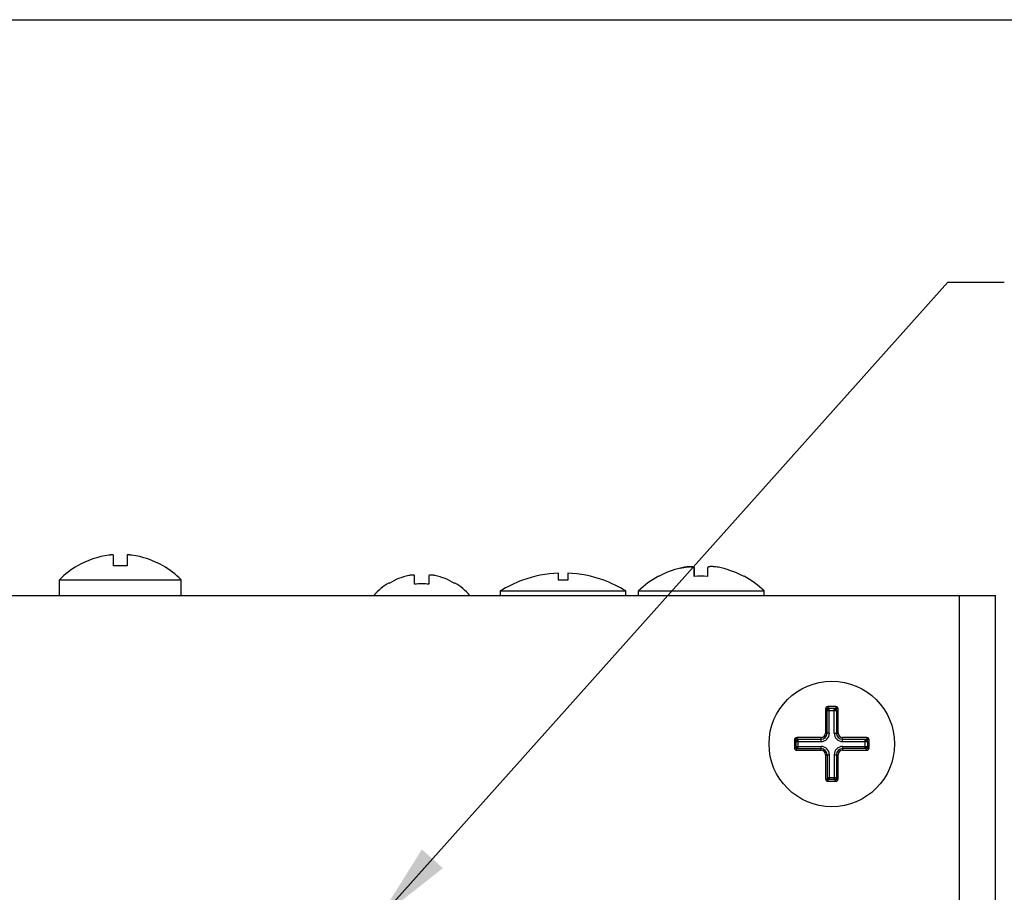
# Paper-space layout 'AV3_1' of a CAD drawing. Header units: inches. Extents: x 0 to 34, y -3.3 to 22.
# Tile 19 of 48: x 2.2 to 4.4, y 20.1 to 22. Entities that reach past the tile are written whole.
import ezdxf

# ---------------------------------------------------------------- set-up
doc = ezdxf.new("R2010")
doc.units = ezdxf.units.IN
doc.header["$LTSCALE"] = 1.87
doc.header["$MEASUREMENT"] = 0
doc.layers.get('0').update_dxf_attribs({"linetype": 'CONTINUOUS'})
for name, color, linetype in [('3_ALL_AXES', 7, 'CONTINUOUS'), ('7_ALL_FEATURES', 7, 'CONTINUOUS'), ('DIM', 7, 'CONTINUOUS')]:
    doc.layers.add(name, color=color, linetype=linetype)
doc.dimstyles.get("Standard").update_dxf_attribs({"dimtxt": 0.125, "dimasz": 0.18, "dimexe": 0.125, "dimexo": 0.0625, "dimgap": 0.09, "dimtad": 0, "dimtih": 1, "dimtoh": 1, "dimdec": 3, "dimzin": 4, "dimdsep": 46, "dimtxsty": 'Standard', "dimblk": '_FILLED', "dimblk1": '_FILLED', "dimblk2": '_FILLED', "dimcen": 0.09, "dimadec": 0, "dimazin": 0, "dimtol": 1, "dimtp": 0.001, "dimtm": 0.001, "dimtfac": 1, "dimtdec": 3, "dimtofl": 0, "dimtmove": 0, "dimatfit": 3, "dimldrblk": '_FILLED', "dimfxl": 0, "dimtolj": 1, "dimtzin": 4, "dimarcsym": 0})

# ---------------------------------------------------------------- blocks, each defined once
blk = doc.blocks.new('_FILLED')
at = {"color": 0, "linetype": 'ByBlock'}
blk.add_solid([(0, 0), (-1, 0.174), (-1, -0.174)], dxfattribs=at)

psp = doc.layouts.new('AV3_1')

# ---------------------------------------------------------------- linework, layer by layer
at = {"color": 7, "linetype": 'Continuous'}
for p, q in [((0, 22), (34, 22)), ((2.3963, 20.7855), (2.3963, 20.8096)), ((2.4263, 20.8096), (2.4263, 20.7855)), ((3.0653, 20.7448), (3.0653, 20.7638)), ((3.0972, 20.7638), (3.0972, 20.7448)), ((3.0085, 20.7468), (3.0085, 20.7484)), ((3.154, 20.7484), (3.154, 20.7468)), ((0.9873, 20.7199), (4.3563, 20.7199)), ((4.3563, 13.3821), (4.3563, 20.7199)), ((3.9783, 20.4679), (3.9783, 20.4139)), ((4.0013, 20.4729), (3.9833, 20.4729)), ((4.0063, 20.4139), (4.0063, 20.4679)), ((3.9093, 20.3989), (3.9093, 20.3809)), ((3.9683, 20.4039), (3.9143, 20.4039)), ((4.0703, 20.4039), (4.0163, 20.4039)), ((4.0753, 20.3809), (4.0753, 20.3989)), ((3.9143, 20.3759), (3.9683, 20.3759)), ((4.0163, 20.3759), (4.0703, 20.3759)), ((3.9783, 20.3659), (3.9783, 20.3119)), ((4.0063, 20.3119), (4.0063, 20.3659)), ((3.9833, 20.3069), (4.0013, 20.3069))]:
    psp.add_line(p, q, dxfattribs=at)
at = {"color": 9, "linetype": 'Continuous'}
for p, q in [((4.2763, 13.4372), (4.2763, 20.7199)), ((3.9783, 20.4679), (3.9814, 20.4679)), ((3.9819, 20.4139), (3.9819, 20.4643)), ((3.9819, 20.4643), (4.0027, 20.4643)), ((3.9833, 20.4729), (3.9833, 20.4698)), ((3.9868, 20.4139), (3.9868, 20.4692)), ((3.9868, 20.4692), (3.9977, 20.4692)), ((3.9977, 20.4139), (3.9977, 20.4692)), ((4.0013, 20.4729), (4.0013, 20.4698)), ((4.0027, 20.4643), (4.0027, 20.4139)), ((4.0063, 20.4679), (4.0032, 20.4679)), ((3.9868, 20.4139), (3.9783, 20.4139)), ((3.9977, 20.4139), (4.0063, 20.4139)), ((3.9093, 20.3989), (3.9124, 20.3989)), ((3.9129, 20.3844), (3.9129, 20.3953)), ((3.9129, 20.3953), (3.9683, 20.3953)), ((3.9143, 20.4039), (3.9143, 20.4008)), ((3.9178, 20.3795), (3.9178, 20.4002)), ((3.9178, 20.4002), (3.9683, 20.4002)), ((3.9683, 20.3953), (3.9683, 20.4039)), ((4.0163, 20.3953), (4.0163, 20.4039)), ((4.0163, 20.4002), (4.0667, 20.4002)), ((4.0163, 20.3953), (4.0717, 20.3953)), ((4.0667, 20.3795), (4.0667, 20.4002)), ((4.0703, 20.4039), (4.0703, 20.4008)), ((4.0717, 20.3953), (4.0717, 20.3844)), ((4.0753, 20.3989), (4.0722, 20.3989)), ((3.9093, 20.3809), (3.9124, 20.3809)), ((3.9129, 20.3844), (3.9683, 20.3844)), ((3.9143, 20.3759), (3.9143, 20.379)), ((3.9178, 20.3795), (3.9683, 20.3795)), ((3.9683, 20.3759), (3.9683, 20.3844)), ((4.0163, 20.3844), (4.0163, 20.3759)), ((4.0163, 20.3844), (4.0717, 20.3844)), ((4.0667, 20.3795), (4.0163, 20.3795)), ((4.0703, 20.3759), (4.0703, 20.379)), ((4.0753, 20.3809), (4.0722, 20.3809)), ((3.9783, 20.3659), (3.9868, 20.3659)), ((3.9819, 20.3659), (3.9819, 20.3154)), ((3.9868, 20.3659), (3.9868, 20.3105)), ((3.9977, 20.3659), (3.9977, 20.3105)), ((3.9977, 20.3659), (4.0063, 20.3659)), ((4.0027, 20.3659), (4.0027, 20.3154)), ((3.9783, 20.3119), (3.9814, 20.3119)), ((3.9819, 20.3154), (4.0027, 20.3154)), ((3.9833, 20.3069), (3.9833, 20.31)), ((3.9977, 20.3105), (3.9868, 20.3105)), ((4.0013, 20.3069), (4.0013, 20.31)), ((4.0063, 20.3119), (4.0032, 20.3119))]:
    psp.add_line(p, q, dxfattribs=at)
at = {"color": 7, "linetype": 'Continuous'}
psp.add_circle((3.9923, 20.3899), 0.1395, dxfattribs=at)
for centre, radius, start, end in [((2.4113, 20.6235), 0.1878, 97.6512, 120.3936), ((2.3961, 20.7363), 0.074, 96.1238, 97.6622), ((2.4263, 20.7354), 0.0749, 82.3472, 83.8668), ((2.4113, 20.6235), 0.1878, 59.6064, 82.3488), ((3.0813, 20.6279), 0.1394, 101.9844, 121.4518), ((3.064, 20.709), 0.0564, 101.521, 101.9845), ((3.0646, 20.7638), 0.000741, 359.9813, 6.9945), ((3.0979, 20.7638), 0.000741, 173.004, 180.0188), ((3.0985, 20.709), 0.0564, 78.0155, 78.4791), ((3.0813, 20.6279), 0.1394, 58.5482, 78.0156), ((3.0813, 20.6279), 0.1408, 121.1525, 139.1961), ((3.0813, 20.6279), 0.118, 82.2428, 97.7572), ((3.0813, 20.6279), 0.1408, 40.8039, 58.8475), ((3.9833, 20.4679), 0.005, 90, 180), ((4.0013, 20.4679), 0.005, 0, 90), ((3.9683, 20.4139), 0.01, 270, 360), ((4.0163, 20.4139), 0.01, 180, 270), ((3.9143, 20.3989), 0.005, 90, 180), ((4.0703, 20.3989), 0.005, 0, 90), ((3.9143, 20.3809), 0.005, 180, 270), ((3.9683, 20.3659), 0.01, 0, 90), ((4.0163, 20.3659), 0.01, 90, 180), ((4.0703, 20.3809), 0.005, 270, 360), ((3.9833, 20.3119), 0.005, 180, 270), ((4.0013, 20.3119), 0.005, 270, 360)]:
    psp.add_arc(centre, radius, start, end, dxfattribs=at)
at = {"color": 9, "linetype": 'Continuous'}
for centre, radius, start, end in [((3.9833, 20.4679), 0.0019, 90, 180), ((4.0013, 20.4679), 0.0019, 0, 90), ((3.9683, 20.4139), 0.0186, 270, 360), ((3.9683, 20.4139), 0.0136, 270, 360), ((4.0163, 20.4139), 0.0186, 180, 270), ((4.0163, 20.4139), 0.0136, 180, 270), ((3.9143, 20.3989), 0.0019, 90, 180), ((4.0703, 20.3989), 0.0019, 0, 90), ((3.9143, 20.3809), 0.0019, 180, 270), ((3.9683, 20.3659), 0.0186, 0, 90), ((3.9683, 20.3659), 0.0136, 0, 90), ((4.0163, 20.3659), 0.0186, 90, 180), ((4.0163, 20.3659), 0.0136, 90, 180), ((4.0703, 20.3809), 0.0019, 270, 360), ((3.9833, 20.3119), 0.0019, 180, 270), ((4.0013, 20.3119), 0.0019, 270, 360)]:
    psp.add_arc(centre, radius, start, end, dxfattribs=at)
at = {"color": 7, "linetype": 'Continuous'}
for points, knots in [([(2.3963, 20.8097), (2.3962, 20.8097), (2.3962, 20.8098), (2.3961, 20.8098), (2.396, 20.8099), (2.3958, 20.8099), (2.3955, 20.81), (2.3952, 20.8101), (2.3948, 20.8101), (2.3943, 20.8101), (2.3936, 20.8101), (2.3926, 20.8101), (2.3913, 20.8101), (2.3898, 20.81), (2.3888, 20.8099), (2.3882, 20.8098)], [0, 0, 0, 0, 0.015678, 0.025481, 0.036866, 0.064777, 0.0999, 0.142331, 0.191953, 0.248555, 0.311807, 0.456652, 0.62271, 0.805484, 1, 1, 1, 1]), ([(2.3963, 20.8096), (2.3963, 20.8096), (2.3963, 20.8096), (2.3963, 20.8097), (2.3963, 20.8097)], [0, 0, 0, 0, 0.744255, 1, 1, 1, 1]), ([(2.4343, 20.8098), (2.4338, 20.8099), (2.4328, 20.81), (2.4313, 20.8101), (2.43, 20.8101), (2.4289, 20.8101), (2.4282, 20.8101), (2.4278, 20.8101), (2.4274, 20.8101), (2.427, 20.81), (2.4268, 20.8099), (2.4266, 20.8099), (2.4264, 20.8098), (2.4264, 20.8098), (2.4263, 20.8097), (2.4263, 20.8097)], [0, 0, 0, 0, 0.194672, 0.37753, 0.543614, 0.688424, 0.751646, 0.808208, 0.857797, 0.900188, 0.935283, 0.963166, 0.974539, 0.984334, 1, 1, 1, 1]), ([(2.4263, 20.8097), (2.4263, 20.8097), (2.4263, 20.8096), (2.4263, 20.8096), (2.4263, 20.8096)], [0, 0, 0, 0, 0.2557, 1, 1, 1, 1]), ([(3.0653, 20.7639), (3.0653, 20.764), (3.0653, 20.7641), (3.0652, 20.7643), (3.0651, 20.7644), (3.0649, 20.7646), (3.0647, 20.7647), (3.0643, 20.7649), (3.0637, 20.765), (3.0631, 20.7651), (3.0624, 20.7652), (3.0615, 20.7652), (3.0606, 20.7653), (3.0593, 20.7652), (3.0575, 20.7651), (3.0552, 20.7648), (3.0536, 20.7645), (3.0528, 20.7643)], [0, 0, 0, 0, 0.01088, 0.021985, 0.046314, 0.060227, 0.075569, 0.11104, 0.153427, 0.202939, 0.259496, 0.322815, 0.392454, 0.467849, 0.633165, 0.812731, 1, 1, 1, 1]), ([(3.1098, 20.7643), (3.109, 20.7645), (3.1074, 20.7648), (3.1051, 20.7651), (3.1033, 20.7652), (3.1019, 20.7653), (3.101, 20.7652), (3.1002, 20.7652), (3.0994, 20.7651), (3.0988, 20.765), (3.0983, 20.7649), (3.0979, 20.7647), (3.0977, 20.7646), (3.0975, 20.7644), (3.0973, 20.7643), (3.0972, 20.7641), (3.0972, 20.764), (3.0972, 20.7639)], [0, 0, 0, 0, 0.187271, 0.366839, 0.532155, 0.60755, 0.67719, 0.740509, 0.797065, 0.846577, 0.888963, 0.924433, 0.939775, 0.953688, 0.978015, 0.98912, 1, 1, 1, 1])]:
    psp.add_open_spline(points, degree=3, knots=knots, dxfattribs=at)
at = {"color": 9, "linetype": 'Continuous'}
for points, knots in [([(3.9819, 20.4643), (3.9819, 20.4645), (3.9819, 20.4649), (3.9818, 20.4656), (3.9818, 20.4662), (3.9817, 20.4666), (3.9817, 20.467), (3.9816, 20.4672), (3.9816, 20.4674), (3.9816, 20.4675), (3.9815, 20.4677), (3.9815, 20.4677), (3.9815, 20.4678), (3.9815, 20.4678), (3.9814, 20.4678), (3.9814, 20.4679), (3.9814, 20.4679), (3.9814, 20.4679)], [0, 0, 0, 0, 0.178503, 0.353451, 0.518806, 0.668524, 0.735643, 0.796609, 0.850698, 0.897214, 0.935518, 0.951434, 0.965139, 0.976642, 0.986038, 0.993607, 1, 1, 1, 1]), ([(3.9819, 20.4643), (3.9819, 20.4643), (3.982, 20.4643), (3.982, 20.4644), (3.9821, 20.4644), (3.9822, 20.4645), (3.9824, 20.4646), (3.9826, 20.4648), (3.9829, 20.465), (3.9833, 20.4653), (3.9837, 20.4657), (3.9841, 20.4661), (3.9846, 20.4666), (3.985, 20.467), (3.9854, 20.4675), (3.9858, 20.4679), (3.9861, 20.4683), (3.9864, 20.4686), (3.9866, 20.4688), (3.9867, 20.4689), (3.9867, 20.469), (3.9868, 20.4691), (3.9868, 20.4692), (3.9868, 20.4692), (3.9868, 20.4692)], [0, 0, 0, 0, 0.008362, 0.02041, 0.03614, 0.055513, 0.078451, 0.104775, 0.166718, 0.239494, 0.320932, 0.408749, 0.499861, 0.590892, 0.678611, 0.760098, 0.833181, 0.895703, 0.922277, 0.945343, 0.964676, 0.980212, 0.991953, 1, 1, 1, 1]), ([(3.9868, 20.4692), (3.9866, 20.4692), (3.9862, 20.4693), (3.9856, 20.4693), (3.985, 20.4693), (3.9845, 20.4694), (3.9842, 20.4694), (3.984, 20.4695), (3.9838, 20.4695), (3.9836, 20.4696), (3.9835, 20.4696), (3.9834, 20.4696), (3.9834, 20.4697), (3.9833, 20.4697), (3.9833, 20.4697), (3.9833, 20.4697), (3.9833, 20.4697), (3.9833, 20.4698)], [0, 0, 0, 0, 0.178553, 0.353499, 0.518826, 0.668508, 0.735611, 0.796565, 0.850647, 0.897161, 0.935472, 0.951394, 0.965107, 0.976619, 0.986026, 0.993603, 1, 1, 1, 1]), ([(3.9977, 20.4692), (3.9979, 20.4692), (3.9984, 20.4693), (3.999, 20.4693), (3.9996, 20.4693), (4, 20.4694), (4.0004, 20.4694), (4.0006, 20.4695), (4.0008, 20.4695), (4.001, 20.4696), (4.0011, 20.4696), (4.0011, 20.4696), (4.0012, 20.4697), (4.0012, 20.4697), (4.0013, 20.4697), (4.0013, 20.4697), (4.0013, 20.4697), (4.0013, 20.4698)], [0, 0, 0, 0, 0.178503, 0.353451, 0.518806, 0.668524, 0.735643, 0.796609, 0.850698, 0.897214, 0.935518, 0.951434, 0.965139, 0.976642, 0.986038, 0.993607, 1, 1, 1, 1]), ([(3.9977, 20.4692), (3.9977, 20.4692), (3.9977, 20.4692), (3.9978, 20.4691), (3.9978, 20.469), (3.9979, 20.4689), (3.998, 20.4688), (3.9982, 20.4686), (3.9984, 20.4683), (3.9987, 20.4679), (3.9991, 20.4675), (3.9995, 20.467), (4, 20.4666), (4.0004, 20.4661), (4.0009, 20.4657), (4.0013, 20.4653), (4.0017, 20.465), (4.002, 20.4647), (4.0022, 20.4646), (4.0023, 20.4645), (4.0024, 20.4644), (4.0025, 20.4643), (4.0026, 20.4643), (4.0026, 20.4643), (4.0027, 20.4643)], [0, 0, 0, 0, 0.008362, 0.02041, 0.03614, 0.055513, 0.078451, 0.104775, 0.166718, 0.239494, 0.320932, 0.408749, 0.499861, 0.590892, 0.678611, 0.760098, 0.833181, 0.895703, 0.922277, 0.945343, 0.964676, 0.980212, 0.991953, 1, 1, 1, 1]), ([(4.0027, 20.4643), (4.0027, 20.4645), (4.0027, 20.4649), (4.0027, 20.4656), (4.0028, 20.4662), (4.0028, 20.4666), (4.0029, 20.467), (4.0029, 20.4672), (4.0029, 20.4674), (4.003, 20.4675), (4.003, 20.4677), (4.0031, 20.4677), (4.0031, 20.4678), (4.0031, 20.4678), (4.0031, 20.4678), (4.0031, 20.4679), (4.0032, 20.4679), (4.0032, 20.4679)], [0, 0, 0, 0, 0.178553, 0.353499, 0.518826, 0.668508, 0.735611, 0.796565, 0.850647, 0.897161, 0.935472, 0.951394, 0.965107, 0.976619, 0.986026, 0.993603, 1, 1, 1, 1]), ([(3.9129, 20.3953), (3.9129, 20.3955), (3.9129, 20.3959), (3.9128, 20.3966), (3.9128, 20.3972), (3.9127, 20.3976), (3.9127, 20.398), (3.9126, 20.3982), (3.9126, 20.3984), (3.9126, 20.3985), (3.9125, 20.3987), (3.9125, 20.3987), (3.9125, 20.3988), (3.9125, 20.3988), (3.9124, 20.3988), (3.9124, 20.3989), (3.9124, 20.3989), (3.9124, 20.3989)], [0, 0, 0, 0, 0.178503, 0.353451, 0.518806, 0.668524, 0.735643, 0.796609, 0.850698, 0.897214, 0.935518, 0.951434, 0.965139, 0.976642, 0.986038, 0.993607, 1, 1, 1, 1]), ([(3.9129, 20.3953), (3.9129, 20.3953), (3.913, 20.3953), (3.913, 20.3954), (3.9131, 20.3954), (3.9132, 20.3955), (3.9134, 20.3956), (3.9136, 20.3958), (3.9139, 20.396), (3.9143, 20.3963), (3.9147, 20.3967), (3.9151, 20.3971), (3.9156, 20.3976), (3.916, 20.398), (3.9164, 20.3985), (3.9168, 20.3989), (3.9171, 20.3993), (3.9174, 20.3996), (3.9176, 20.3998), (3.9177, 20.3999), (3.9177, 20.4), (3.9178, 20.4001), (3.9178, 20.4002), (3.9178, 20.4002), (3.9178, 20.4002)], [0, 0, 0, 0, 0.008362, 0.02041, 0.03614, 0.055513, 0.078451, 0.104775, 0.166718, 0.239494, 0.320932, 0.408749, 0.499861, 0.590892, 0.678611, 0.760098, 0.833181, 0.895703, 0.922277, 0.945343, 0.964676, 0.980212, 0.991953, 1, 1, 1, 1]), ([(3.9178, 20.4002), (3.9176, 20.4002), (3.9172, 20.4003), (3.9166, 20.4003), (3.916, 20.4003), (3.9155, 20.4004), (3.9152, 20.4004), (3.915, 20.4005), (3.9148, 20.4005), (3.9146, 20.4006), (3.9145, 20.4006), (3.9144, 20.4006), (3.9144, 20.4007), (3.9143, 20.4007), (3.9143, 20.4007), (3.9143, 20.4007), (3.9143, 20.4007), (3.9143, 20.4008)], [0, 0, 0, 0, 0.178553, 0.353499, 0.518826, 0.668508, 0.735611, 0.796565, 0.850647, 0.897161, 0.935472, 0.951394, 0.965107, 0.976619, 0.986026, 0.993603, 1, 1, 1, 1]), ([(4.0667, 20.4002), (4.0669, 20.4002), (4.0674, 20.4003), (4.068, 20.4003), (4.0686, 20.4003), (4.069, 20.4004), (4.0694, 20.4004), (4.0696, 20.4005), (4.0698, 20.4005), (4.07, 20.4006), (4.0701, 20.4006), (4.0701, 20.4006), (4.0702, 20.4007), (4.0702, 20.4007), (4.0703, 20.4007), (4.0703, 20.4007), (4.0703, 20.4007), (4.0703, 20.4008)], [0, 0, 0, 0, 0.178503, 0.353451, 0.518806, 0.668524, 0.735643, 0.796609, 0.850698, 0.897214, 0.935518, 0.951434, 0.965139, 0.976642, 0.986038, 0.993607, 1, 1, 1, 1]), ([(4.0667, 20.4002), (4.0667, 20.4002), (4.0667, 20.4002), (4.0668, 20.4001), (4.0668, 20.4), (4.0669, 20.3999), (4.067, 20.3998), (4.0672, 20.3996), (4.0674, 20.3993), (4.0677, 20.3989), (4.0681, 20.3985), (4.0685, 20.398), (4.069, 20.3976), (4.0694, 20.3971), (4.0699, 20.3967), (4.0703, 20.3963), (4.0707, 20.396), (4.071, 20.3957), (4.0712, 20.3956), (4.0713, 20.3955), (4.0714, 20.3954), (4.0715, 20.3953), (4.0716, 20.3953), (4.0716, 20.3953), (4.0717, 20.3953)], [0, 0, 0, 0, 0.008362, 0.02041, 0.03614, 0.055513, 0.078451, 0.104775, 0.166718, 0.239494, 0.320932, 0.408749, 0.499861, 0.590892, 0.678611, 0.760098, 0.833181, 0.895703, 0.922277, 0.945343, 0.964676, 0.980212, 0.991953, 1, 1, 1, 1]), ([(4.0717, 20.3953), (4.0717, 20.3955), (4.0717, 20.3959), (4.0717, 20.3966), (4.0718, 20.3972), (4.0718, 20.3976), (4.0719, 20.398), (4.0719, 20.3982), (4.0719, 20.3984), (4.072, 20.3985), (4.072, 20.3987), (4.0721, 20.3987), (4.0721, 20.3988), (4.0721, 20.3988), (4.0721, 20.3988), (4.0721, 20.3989), (4.0722, 20.3989), (4.0722, 20.3989)], [0, 0, 0, 0, 0.178553, 0.353499, 0.518826, 0.668508, 0.735611, 0.796565, 0.850647, 0.897161, 0.935472, 0.951394, 0.965107, 0.976619, 0.986026, 0.993603, 1, 1, 1, 1]), ([(3.9129, 20.3844), (3.9129, 20.3842), (3.9129, 20.3838), (3.9128, 20.3831), (3.9128, 20.3826), (3.9127, 20.3821), (3.9127, 20.3818), (3.9126, 20.3815), (3.9126, 20.3813), (3.9126, 20.3812), (3.9125, 20.3811), (3.9125, 20.381), (3.9125, 20.3809), (3.9125, 20.3809), (3.9124, 20.3809), (3.9124, 20.3809), (3.9124, 20.3809), (3.9124, 20.3809)], [0, 0, 0, 0, 0.178503, 0.353451, 0.518806, 0.668524, 0.735643, 0.796609, 0.850698, 0.897214, 0.935518, 0.951434, 0.965139, 0.976642, 0.986038, 0.993607, 1, 1, 1, 1]), ([(3.9178, 20.3795), (3.9178, 20.3795), (3.9178, 20.3795), (3.9178, 20.3796), (3.9177, 20.3797), (3.9177, 20.3798), (3.9176, 20.3799), (3.9174, 20.3801), (3.9171, 20.3804), (3.9168, 20.3808), (3.9164, 20.3813), (3.916, 20.3817), (3.9156, 20.3821), (3.9151, 20.3826), (3.9147, 20.383), (3.9143, 20.3834), (3.9139, 20.3837), (3.9136, 20.384), (3.9134, 20.3841), (3.9132, 20.3842), (3.9131, 20.3843), (3.913, 20.3844), (3.913, 20.3844), (3.9129, 20.3844), (3.9129, 20.3844)], [0, 0, 0, 0, 0.008047, 0.019788, 0.035324, 0.054657, 0.077723, 0.104297, 0.166819, 0.239902, 0.321389, 0.409108, 0.500139, 0.591251, 0.679068, 0.760506, 0.833282, 0.895225, 0.921549, 0.944487, 0.96386, 0.97959, 0.991638, 1, 1, 1, 1]), ([(3.9178, 20.3795), (3.9176, 20.3795), (3.9172, 20.3795), (3.9166, 20.3794), (3.916, 20.3794), (3.9155, 20.3793), (3.9152, 20.3793), (3.915, 20.3792), (3.9148, 20.3792), (3.9146, 20.3791), (3.9145, 20.3791), (3.9144, 20.3791), (3.9144, 20.3791), (3.9143, 20.379), (3.9143, 20.379), (3.9143, 20.379), (3.9143, 20.379), (3.9143, 20.379)], [0, 0, 0, 0, 0.178553, 0.353499, 0.518826, 0.668508, 0.735611, 0.796565, 0.850647, 0.897161, 0.935472, 0.951394, 0.965107, 0.976619, 0.986026, 0.993603, 1, 1, 1, 1]), ([(4.0717, 20.3844), (4.0716, 20.3844), (4.0716, 20.3844), (4.0715, 20.3844), (4.0714, 20.3843), (4.0713, 20.3842), (4.0712, 20.3841), (4.071, 20.384), (4.0707, 20.3837), (4.0703, 20.3834), (4.0699, 20.383), (4.0694, 20.3826), (4.069, 20.3821), (4.0685, 20.3817), (4.0681, 20.3813), (4.0677, 20.3808), (4.0674, 20.3804), (4.0672, 20.3801), (4.067, 20.3799), (4.0669, 20.3798), (4.0668, 20.3797), (4.0668, 20.3796), (4.0667, 20.3795), (4.0667, 20.3795), (4.0667, 20.3795)], [0, 0, 0, 0, 0.008362, 0.02041, 0.03614, 0.055513, 0.078451, 0.104775, 0.166718, 0.239494, 0.320932, 0.408749, 0.499861, 0.590892, 0.678611, 0.760098, 0.833181, 0.895703, 0.922277, 0.945343, 0.964676, 0.980212, 0.991953, 1, 1, 1, 1]), ([(4.0667, 20.3795), (4.0669, 20.3795), (4.0674, 20.3795), (4.068, 20.3794), (4.0686, 20.3794), (4.069, 20.3793), (4.0694, 20.3793), (4.0696, 20.3792), (4.0698, 20.3792), (4.07, 20.3791), (4.0701, 20.3791), (4.0701, 20.3791), (4.0702, 20.3791), (4.0702, 20.379), (4.0703, 20.379), (4.0703, 20.379), (4.0703, 20.379), (4.0703, 20.379)], [0, 0, 0, 0, 0.178553, 0.353499, 0.518826, 0.668508, 0.735611, 0.796565, 0.850647, 0.897161, 0.935472, 0.951394, 0.965107, 0.976619, 0.986026, 0.993603, 1, 1, 1, 1]), ([(4.0717, 20.3844), (4.0717, 20.3842), (4.0717, 20.3838), (4.0717, 20.3831), (4.0718, 20.3826), (4.0718, 20.3821), (4.0719, 20.3818), (4.0719, 20.3815), (4.0719, 20.3813), (4.072, 20.3812), (4.072, 20.3811), (4.0721, 20.381), (4.0721, 20.3809), (4.0721, 20.3809), (4.0721, 20.3809), (4.0721, 20.3809), (4.0722, 20.3809), (4.0722, 20.3809)], [0, 0, 0, 0, 0.178503, 0.353451, 0.518806, 0.668524, 0.735643, 0.796609, 0.850698, 0.897214, 0.935518, 0.951434, 0.965139, 0.976642, 0.986038, 0.993607, 1, 1, 1, 1]), ([(3.9819, 20.3154), (3.9819, 20.3152), (3.9819, 20.3148), (3.9818, 20.3141), (3.9818, 20.3135), (3.9817, 20.3131), (3.9817, 20.3128), (3.9816, 20.3125), (3.9816, 20.3123), (3.9816, 20.3122), (3.9815, 20.3121), (3.9815, 20.312), (3.9815, 20.3119), (3.9815, 20.3119), (3.9814, 20.3119), (3.9814, 20.3119), (3.9814, 20.3119), (3.9814, 20.3119)], [0, 0, 0, 0, 0.178553, 0.353499, 0.518826, 0.668508, 0.735611, 0.796565, 0.850647, 0.897161, 0.935472, 0.951394, 0.965107, 0.976619, 0.986026, 0.993603, 1, 1, 1, 1]), ([(3.9868, 20.3105), (3.9868, 20.3105), (3.9868, 20.3105), (3.9868, 20.3106), (3.9867, 20.3107), (3.9866, 20.3108), (3.9865, 20.3109), (3.9864, 20.3111), (3.9861, 20.3114), (3.9858, 20.3118), (3.9854, 20.3123), (3.985, 20.3127), (3.9846, 20.3131), (3.9841, 20.3136), (3.9837, 20.314), (3.9832, 20.3144), (3.9829, 20.3147), (3.9826, 20.315), (3.9824, 20.3151), (3.9822, 20.3152), (3.9821, 20.3153), (3.982, 20.3154), (3.982, 20.3154), (3.9819, 20.3154), (3.9819, 20.3154)], [0, 0, 0, 0, 0.008362, 0.02041, 0.03614, 0.055513, 0.078451, 0.104775, 0.166718, 0.239494, 0.320932, 0.408749, 0.499861, 0.590892, 0.678611, 0.760098, 0.833181, 0.895703, 0.922277, 0.945343, 0.964676, 0.980212, 0.991953, 1, 1, 1, 1]), ([(3.9868, 20.3105), (3.9866, 20.3105), (3.9862, 20.3105), (3.9856, 20.3104), (3.985, 20.3104), (3.9845, 20.3103), (3.9842, 20.3103), (3.984, 20.3102), (3.9838, 20.3102), (3.9836, 20.3101), (3.9835, 20.3101), (3.9834, 20.3101), (3.9834, 20.3101), (3.9833, 20.31), (3.9833, 20.31), (3.9833, 20.31), (3.9833, 20.31), (3.9833, 20.31)], [0, 0, 0, 0, 0.178503, 0.353451, 0.518806, 0.668524, 0.735643, 0.796609, 0.850698, 0.897214, 0.935518, 0.951434, 0.965139, 0.976642, 0.986038, 0.993607, 1, 1, 1, 1]), ([(4.0027, 20.3154), (4.0026, 20.3154), (4.0026, 20.3154), (4.0025, 20.3154), (4.0024, 20.3153), (4.0023, 20.3152), (4.0022, 20.3151), (4.002, 20.315), (4.0017, 20.3147), (4.0013, 20.3144), (4.0009, 20.314), (4.0004, 20.3136), (4, 20.3131), (3.9995, 20.3127), (3.9991, 20.3123), (3.9987, 20.3118), (3.9984, 20.3114), (3.9982, 20.3111), (3.998, 20.3109), (3.9979, 20.3108), (3.9978, 20.3107), (3.9978, 20.3106), (3.9977, 20.3105), (3.9977, 20.3105), (3.9977, 20.3105)], [0, 0, 0, 0, 0.008362, 0.02041, 0.03614, 0.055513, 0.078451, 0.104775, 0.166718, 0.239494, 0.320932, 0.408749, 0.499861, 0.590892, 0.678611, 0.760098, 0.833181, 0.895703, 0.922277, 0.945343, 0.964676, 0.980212, 0.991953, 1, 1, 1, 1]), ([(3.9977, 20.3105), (3.9979, 20.3105), (3.9984, 20.3105), (3.999, 20.3104), (3.9996, 20.3104), (4, 20.3103), (4.0004, 20.3103), (4.0006, 20.3102), (4.0008, 20.3102), (4.001, 20.3101), (4.0011, 20.3101), (4.0011, 20.3101), (4.0012, 20.3101), (4.0012, 20.31), (4.0013, 20.31), (4.0013, 20.31), (4.0013, 20.31), (4.0013, 20.31)], [0, 0, 0, 0, 0.178553, 0.353499, 0.518826, 0.668508, 0.735611, 0.796565, 0.850647, 0.897161, 0.935472, 0.951394, 0.965107, 0.976619, 0.986026, 0.993603, 1, 1, 1, 1]), ([(4.0027, 20.3154), (4.0027, 20.3152), (4.0027, 20.3148), (4.0027, 20.3141), (4.0028, 20.3135), (4.0028, 20.3131), (4.0029, 20.3128), (4.0029, 20.3125), (4.0029, 20.3123), (4.003, 20.3122), (4.003, 20.3121), (4.0031, 20.312), (4.0031, 20.3119), (4.0031, 20.3119), (4.0031, 20.3119), (4.0031, 20.3119), (4.0032, 20.3119), (4.0032, 20.3119)], [0, 0, 0, 0, 0.178503, 0.353451, 0.518806, 0.668524, 0.735643, 0.796609, 0.850698, 0.897214, 0.935518, 0.951434, 0.965139, 0.976642, 0.986038, 0.993607, 1, 1, 1, 1])]:
    psp.add_open_spline(points, degree=3, knots=knots, dxfattribs=at)
at = {"layer": '3_ALL_AXES', "color": 7, "linetype": 'Continuous'}
for p, q in [((2.2763, 20.7199), (2.2763, 20.7549)), ((2.2763, 20.7549), (2.5463, 20.7549)), ((2.5463, 20.7199), (2.5463, 20.7549)), ((3.2558, 20.7199), (3.2558, 20.7299)), ((3.2558, 20.7299), (3.5348, 20.7299)), ((3.5348, 20.7199), (3.5348, 20.7299)), ((3.5628, 20.7199), (3.5628, 20.7299)), ((3.5628, 20.7299), (3.8418, 20.7299)), ((3.8418, 20.7199), (3.8418, 20.7299))]:
    psp.add_line(p, q, dxfattribs=at)
psp.add_circle((3.9923, 20.3899), 0.1395, dxfattribs=at)
for centre, radius, start, end in [((2.4113, 20.6235), 0.1884, 120.3336, 135.7811), ((2.4113, 20.6235), 0.1884, 44.2189, 59.6664), ((3.7023, 20.5877), 0.1992, 118.4938, 134.4501), ((3.7023, 20.5877), 0.1992, 45.5499, 61.5158), ((3.3953, 20.5066), 0.2633, 110.0355, 121.9993), ((3.3953, 20.5066), 0.2633, 58.0007, 69.9645)]:
    psp.add_arc(centre, radius, start, end, dxfattribs=at)
at = {"layer": '7_ALL_FEATURES', "color": 7, "linetype": 'Continuous'}
for p, q in [((2.3163, 20.7855), (2.3163, 20.7861)), ((2.5063, 20.7861), (2.5063, 20.7855)), ((3.3851, 20.7537), (3.3851, 20.7695)), ((3.4055, 20.7695), (3.4055, 20.7537)), ((3.6073, 20.7621), (3.6073, 20.7627)), ((3.6863, 20.762), (3.6863, 20.781)), ((3.6868, 20.7812), (3.6868, 20.762)), ((3.7163, 20.7812), (3.7163, 20.7622)), ((3.7973, 20.7627), (3.7973, 20.7621)), ((3.3051, 20.7537), (3.3051, 20.7539)), ((3.4855, 20.7539), (3.4855, 20.7537))]:
    psp.add_line(p, q, dxfattribs=at)
for centre, radius, start, end in [((2.4113, 20.6235), 0.1627, 84.7088, 95.2912), ((3.3953, 20.5066), 0.2631, 92.2202, 110.0511), ((3.3953, 20.5066), 0.2631, 69.9489, 87.7798), ((3.7023, 20.5877), 0.1987, 103.376, 118.5666), ((3.7023, 20.5877), 0.1986, 103.3779, 118.5767), ((3.7023, 20.5877), 0.1751, 85.3981, 95.2273), ((3.7023, 20.5877), 0.1986, 61.429, 77.1884), ((3.3953, 20.5066), 0.2473, 87.6384, 92.3616)]:
    psp.add_arc(centre, radius, start, end, dxfattribs=at)
for points, knots in [([(3.7463, 20.7814), (3.7444, 20.7818), (3.7406, 20.7826), (3.7359, 20.7833), (3.7323, 20.7837), (3.7297, 20.784), (3.7274, 20.7841), (3.7252, 20.7841), (3.7232, 20.7841), (3.7214, 20.7839), (3.7199, 20.7837), (3.7188, 20.7834), (3.7181, 20.7832), (3.7176, 20.7829), (3.7172, 20.7827), (3.7169, 20.7824), (3.7166, 20.7822), (3.7165, 20.7819), (3.7163, 20.7815), (3.7163, 20.7813), (3.7163, 20.7812)], [0, 0, 0, 0, 0.188568, 0.370085, 0.455981, 0.537457, 0.613694, 0.683946, 0.747569, 0.804053, 0.853063, 0.894493, 0.912433, 0.928602, 0.943124, 0.956175, 0.968007, 0.978964, 0.989471, 1, 1, 1, 1]), ([(3.6863, 20.781), (3.6863, 20.7811), (3.6863, 20.7813), (3.6862, 20.7816), (3.686, 20.7819), (3.6858, 20.7822), (3.6854, 20.7825), (3.685, 20.7827), (3.6846, 20.7829), (3.6838, 20.7832), (3.6827, 20.7834), (3.6812, 20.7837), (3.6795, 20.7838), (3.6775, 20.7838), (3.6753, 20.7838), (3.6729, 20.7836), (3.6704, 20.7834), (3.6667, 20.7829), (3.662, 20.7821), (3.6582, 20.7813), (3.6563, 20.7809)], [0, 0, 0, 0, 0.010633, 0.021217, 0.032222, 0.044077, 0.057131, 0.071641, 0.08779, 0.105705, 0.147077, 0.196035, 0.252481, 0.316076, 0.38631, 0.462538, 0.544013, 0.629908, 0.811444, 1, 1, 1, 1]), ([(3.6568, 20.781), (3.6583, 20.7814), (3.6613, 20.7821), (3.6658, 20.7829), (3.67, 20.7835), (3.674, 20.7839), (3.677, 20.784), (3.6793, 20.784), (3.6807, 20.7839), (3.6821, 20.7838), (3.6832, 20.7836), (3.6843, 20.7834), (3.6849, 20.7832), (3.6851, 20.7831)], [0, 0, 0, 0, 0.162348, 0.321061, 0.472208, 0.612114, 0.737283, 0.793409, 0.844814, 0.89127, 0.932628, 0.968839, 1, 1, 1, 1]), ([(3.6851, 20.7831), (3.6854, 20.783), (3.6857, 20.7828), (3.6861, 20.7825), (3.6864, 20.7822), (3.6866, 20.782), (3.6867, 20.7817), (3.6868, 20.7815), (3.6868, 20.7813), (3.6868, 20.7812)], [0, 0, 0, 0, 0.309363, 0.443823, 0.566887, 0.680892, 0.788777, 0.893945, 1, 1, 1, 1])]:
    psp.add_open_spline(points, degree=3, knots=knots, dxfattribs=at)

# ---------------------------------------------------------------- leaders
at = {"layer": 'DIM', "color": 2, "linetype": 'Continuous'}
psp.add_leader([(2.9848, 20.0004), (4.2501, 21.4162), (4.3751, 21.4162)], dimstyle='Standard', override={"dimtad": 0}, dxfattribs=at)

doc.saveas('drawing.dxf')
